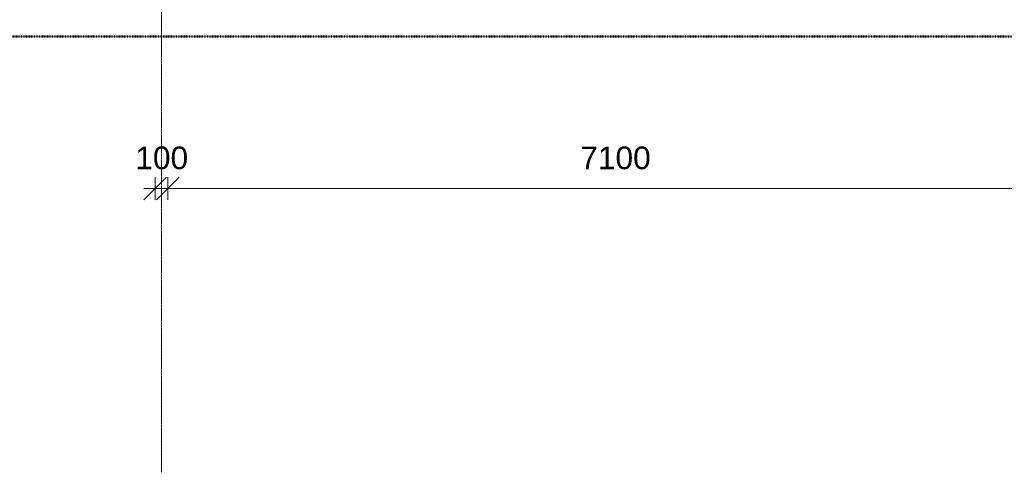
# Model space of a CAD drawing. Header units: millimetres. Extents: x -281 to 121694, y -16481 to 65128.
# Tile 21 of 256: x 16075 to 23888, y 5045 to 8641. Entities that reach past the tile are written whole.
import ezdxf

# ---------------------------------------------------------------- set-up
doc = ezdxf.new("R2010")
doc.units = ezdxf.units.MM
doc.linetypes.add('Grid Line', pattern=[12, 6, -2, 2, -2])
doc.linetypes.add('NLRS_Dash-0_6mm_Space-0_6mm_cpz', pattern=[1.2, 0.6, -0.6])
for name, color, linetype, lineweight in [('A--L$01A__Algemeen', 7, 'Continuous', 5), ('A--L$07A__Stramien', 1, 'Continuous', 5), ('A--M$01A__Algemeen', 1, 'Continuous', 5), ('A--M$01A__Algemeen-100', 1, 'Continuous', 5)]:
    doc.layers.add(name, color=color, linetype=linetype, lineweight=lineweight)
doc.styles.add('Arial_1', font='arial.ttf', dxfattribs={"height": 180})
doc.dimstyles.new('1_8mm', dxfattribs={"dimscale": 304.8, "dimtxt": 183.646692, "dimasz": 0.590551, "dimexe": 0.295276, "dimexo": 0.0625, "dimgap": 0.328084, "dimtad": 1, "dimdec": 0, "dimzin": 0, "dimdsep": 46, "dimtxsty": 'Arial_1', "dimblk1": 'OBLIQUE', "dimblk2": 'OBLIQUE', "dimsah": 1, "dimcen": 0.09, "dimdle": 0.295276, "dimazin": 0, "dimtfac": 1, "dimtdec": 4, "dimtix": 1, "dimtmove": 0, "dimatfit": 3, "dimfxl": 0.295276, "dimfxlon": 1, "dimtvp": 1, "dimtolj": 1, "dimtzin": 0, "dimarcsym": 2})

# ---------------------------------------------------------------- blocks, each defined once
blk = doc.blocks.new('DIMBLOCK48-L_80_ 16')
at = {"layer": 'A--M$01A__Algemeen-100'}
for p, q in [((17150, 7299.6), (17240, 7389.6)), ((17150, 7299.6), (17150, 7389.6)), ((17250, 7299.6), (17340, 7389.6)), ((17250, 7299.6), (17250, 7389.6)), ((17060, 7299.6), (17250, 7299.6)), ((17150, 7299.6), (17060, 7209.6)), ((17150, 7299.6), (17150, 7209.6)), ((17250, 7299.6), (17160, 7209.6)), ((17250, 7299.6), (17250, 7209.6))]:
    blk.add_line(p, q, dxfattribs=at)
at = {"layer": 'A--M$01A__Algemeen-100', "color": 0, "insert": (16992.3, 7633.2), "char_height": 180, "width": 498.389, "attachment_point": 1, "line_spacing_factor": 0.941778, "style": 'Arial_1'}
blk.add_mtext('100', dxfattribs=at)
blk = doc.blocks.new('_Oblique')
at = {"color": 0, "linetype": 'ByBlock', "lineweight": -2}
blk.add_line((-0.5, -0.5), (0.5, 0.5), dxfattribs=at)
blk = doc.blocks.new('DIMBLOCK49-L_80_ 16')
at = {"layer": 'A--M$01A__Algemeen-100'}
for p, q in [((17250, 7299.6), (17340, 7389.6)), ((17250, 7299.6), (17250, 7389.6)), ((24350, 7299.6), (24440, 7389.6)), ((24350, 7299.6), (24350, 7389.6)), ((17250, 7299.6), (17160, 7209.6)), ((17250, 7299.6), (24350, 7299.6)), ((17250, 7299.6), (17250, 7209.6)), ((24350, 7299.6), (24260, 7209.6)), ((24350, 7299.6), (24350, 7209.6))]:
    blk.add_line(p, q, dxfattribs=at)
at = {"layer": 'A--M$01A__Algemeen-100', "color": 0, "insert": (20523.1, 7633.2), "char_height": 180, "width": 664.518, "attachment_point": 1, "line_spacing_factor": 0.941778, "style": 'Arial_1'}
blk.add_mtext('7100', dxfattribs=at)

msp = doc.modelspace()

# ---------------------------------------------------------------- linework, layer by layer
at = {"layer": 'A--L$01A__Algemeen', "linetype": 'NLRS_Dash-0_6mm_Space-0_6mm_cpz', "lineweight": 50}
msp.add_line((8578.1, 8508.7), (33191.9, 8508.7), dxfattribs=at)
at = {"layer": 'A--L$07A__Stramien', "linetype": 'Grid Line'}
msp.add_line((17200, 64428.4), (17200, 5044.8), dxfattribs=at)

# ---------------------------------------------------------------- dimensions: what is measured, and where the dimension line sits
at = {"layer": 'A--M$01A__Algemeen'}
for base, p1, p2, override, picture, middle in [((17250, 7299.6), (17150, 7389.6), (17250, 7389.6), {"dimpost": '<>', "dimfxl": 100}, 'DIMBLOCK48-L_80_ 16', (17200, 7491.5)), ((24350, 7299.6), (17250, 7389.6), (24350, 7389.6), {"dimpost": '<>', "dimfxl": 7100}, 'DIMBLOCK49-L_80_ 16', (20800, 7491.5))]:
    dim = msp.add_linear_dim(base=base, p1=p1, p2=p2, dimstyle='1_8mm', override=override, dxfattribs=at)
    dim.commit()
    dim.dimension.update_dxf_attribs({"geometry": picture, "text_midpoint": middle})

doc.saveas('drawing.dxf')
